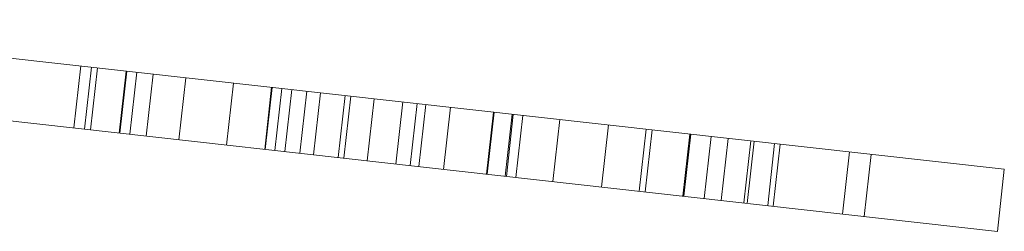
# Model space of a CAD drawing. Header units: millimetres. Extents: x -115474967 to 444143, y -74377 to 241828222.
# Tile 87 of 256: x -23618 to -23145, y 48201 to 48303. Entities that reach past the tile are written whole.
import ezdxf

# ---------------------------------------------------------------- set-up
doc = ezdxf.new("R2010")
doc.units = ezdxf.units.MM
doc.header["$MEASUREMENT"] = 0
doc.linetypes.add('PHANTOM', pattern=[2.5, 1.25, -0.25, 0.25, -0.25, 0.25, -0.25])
doc.layers.add('00-5 Grid 01', color=9, linetype='PHANTOM')

msp = doc.modelspace()

# ---------------------------------------------------------------- linework, layer by layer
at = {"layer": '00-5 Grid 01', "color": 9, "linetype": 'ByBlock', "lineweight": 0, "true_color": 0xc7c8ca}
for p, q in [((-23145.2767, 48231.24961), (-23786.92741, 48303.14676)), ((-23591.80301, 48251.09527), (-23588.4624, 48280.9087)), ((-23586.60063, 48250.51234), (-23583.26003, 48280.32577)), ((-23583.83659, 48250.20263), (-23580.49598, 48280.01606)), ((-23569.97433, 48248.64936), (-23566.63372, 48278.46279)), ((-23569.69963, 48248.61858), (-23566.35902, 48278.43201)), ((-23148.6173, 48201.43618), (-23790.26802, 48273.33333)), ((-23564.89684, 48248.08043), (-23561.55624, 48277.89385)), ((-23557.04133, 48247.20021), (-23553.70072, 48277.01364)), ((-23541.42371, 48245.45026), (-23538.08311, 48275.26368)), ((-23518.44204, 48242.87515), (-23515.10144, 48272.68858)), ((-23500.18445, 48240.82938), (-23496.84385, 48270.64281)), ((-23500.00283, 48240.80903), (-23496.66223, 48270.62246)), ((-23495.26079, 48240.27769), (-23491.92019, 48270.09111)), ((-23490.53338, 48239.74798), (-23487.19278, 48269.5614)), ((-23483.25785, 48238.93275), (-23479.91725, 48268.74618)), ((-23476.77211, 48238.20602), (-23473.4315, 48268.01945)), ((-23464.95777, 48236.88222), (-23461.61717, 48266.69565)), ((-23462.25264, 48236.57911), (-23458.91203, 48266.39254)), ((-23451.04516, 48235.32331), (-23447.70455, 48265.13674)), ((-23437.2024, 48233.77223), (-23433.8618, 48263.58565)), ((-23430.30663, 48232.99955), (-23426.96603, 48262.81298)), ((-23426.19468, 48232.53881), (-23422.85408, 48262.35223)), ((-23414.43043, 48231.22062), (-23411.08983, 48261.03405)), ((-23393.74749, 48228.90309), (-23390.40688, 48258.71652)), ((-23393.42772, 48228.86726), (-23390.08712, 48258.68069)), ((-23384.80661, 48227.90126), (-23381.46601, 48257.71469)), ((-23384.23547, 48227.83727), (-23380.89487, 48257.65069)), ((-23379.69506, 48227.32851), (-23376.35446, 48257.14194)), ((-23361.90278, 48225.33488), (-23358.56217, 48255.14831)), ((-23338.56349, 48222.71971), (-23335.22289, 48252.53313)), ((-23320.49665, 48220.69531), (-23317.15605, 48250.50874)), ((-23317.66022, 48220.37749), (-23314.31962, 48250.19091)), ((-23299.48828, 48218.34132), (-23296.14767, 48248.15474)), ((-23299.09282, 48218.29701), (-23295.75222, 48248.11043)), ((-23289.28157, 48217.19765), (-23285.94097, 48247.01108)), ((-23281.11261, 48216.28232), (-23277.772, 48246.09574)), ((-23270.28457, 48215.06903), (-23266.94397, 48244.88246)), ((-23268.67533, 48214.88872), (-23265.33472, 48244.70214)), ((-23258.82865, 48213.78539), (-23255.48805, 48243.59882)), ((-23256.21163, 48213.49216), (-23252.87103, 48243.30558)), ((-23222.90043, 48209.75963), (-23219.55983, 48239.57305)), ((-23212.4475, 48208.58837), (-23209.10689, 48238.4018)), ((-23148.6173, 48201.43618), (-23145.2767, 48231.24961))]:
    msp.add_line(p, q, dxfattribs=at)

doc.saveas('drawing.dxf')
